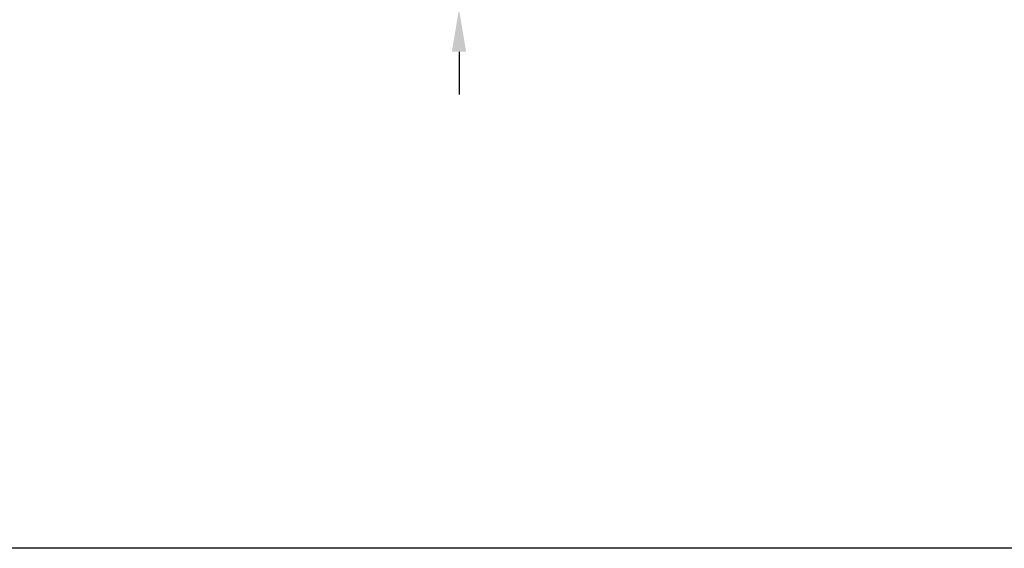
# Model space of a CAD drawing. Header units: inches. Extents: x 170 to 312, y 215 to 248.
# Tile 216 of 256: x 220.17 to 222.33, y 214.76 to 215.92. Entities that reach past the tile are written whole.
import ezdxf

# ---------------------------------------------------------------- set-up
doc = ezdxf.new("R2010")
doc.units = ezdxf.units.IN
doc.header["$LTSCALE"] = 0.25
doc.header["$MEASUREMENT"] = 0
doc.layers.add('ANNOTATIONS', color=1, linetype='Continuous')
doc.styles.add('ARIAL', font='arial.ttf', dxfattribs={"height": 0.09375})
doc.dimstyles.new('STANDARD$0', dxfattribs={"dimtxt": 0.09375, "dimasz": 0.09375, "dimexe": 0.03125, "dimexo": 0.046875, "dimgap": 0.09, "dimtad": 0, "dimtih": 1, "dimtoh": 1, "dimdec": 4, "dimzin": 0, "dimdsep": 46, "dimtxsty": 'ARIAL', "dimcen": 0.09, "dimadec": 0, "dimazin": 0, "dimtfac": 1, "dimtdec": 4, "dimtofl": 0, "dimtmove": 0, "dimatfit": 1, "dimfxl": 1, "dimtolj": 1, "dimtzin": 0, "dimarcsym": 0})

# ---------------------------------------------------------------- blocks, each defined once
blk = doc.blocks.new('*D177')
at = {"layer": 'ANNOTATIONS', "color": 0, "lineweight": -2, "transparency": 16777216}
for p, q in [((221.132, 216.2674), (221.132, 216.3611)), ((220.8085, 216.1736), (221.1633, 216.1736)), ((220.8085, 215.9427), (221.1633, 215.9427)), ((221.132, 215.8489), (221.132, 215.7552))]:
    blk.add_line(p, q, dxfattribs=at)
at = {"layer": 'ANNOTATIONS', "color": 0, "transparency": 16777216}
for points in [[(221.1164, 216.2674), (221.1476, 216.2674), (221.132, 216.1736)], [(221.1164, 215.8489), (221.1476, 215.8489), (221.132, 215.9427)]]:
    blk.add_solid(points, dxfattribs=at)
at = {"layer": 'defpoints', "color": 0, "transparency": 16777216}
for p in [(220.7616, 216.1736), (221.132, 216.1736), (220.7616, 215.9427)]:
    blk.add_point(p, dxfattribs=at)
at = {"layer": 'ANNOTATIONS', "color": 0, "transparency": 16777216, "insert": (221.132, 216.1066), "char_height": 0.09375, "attachment_point": 2, "style": 'ARIAL'}
blk.add_mtext('\\A1;1 1/4"', dxfattribs=at)

msp = doc.modelspace()

# ---------------------------------------------------------------- linework, layer by layer
at = {"layer": 'defpoints'}
msp.add_lwpolyline([(238.38533, 214.75854), (218.91545, 214.75854), (218.91545, 227.49365), (238.38533, 227.49365)], close=True, dxfattribs=at)

# ---------------------------------------------------------------- dimensions: what is measured, and where the dimension line sits
at = {"layer": 'ANNOTATIONS'}
dim = msp.add_linear_dim(base=(221.13202, 216.17363), p1=(220.76158, 215.94267), p2=(220.76158, 216.17363), angle=90, text='1 1/4"', dimstyle='STANDARD$0', dxfattribs=at)
dim.commit()
dim.dimension.update_dxf_attribs({"geometry": '*D177', "text_midpoint": (221.13202, 216.05815), "dimtype": 160})

doc.saveas('drawing.dxf')
